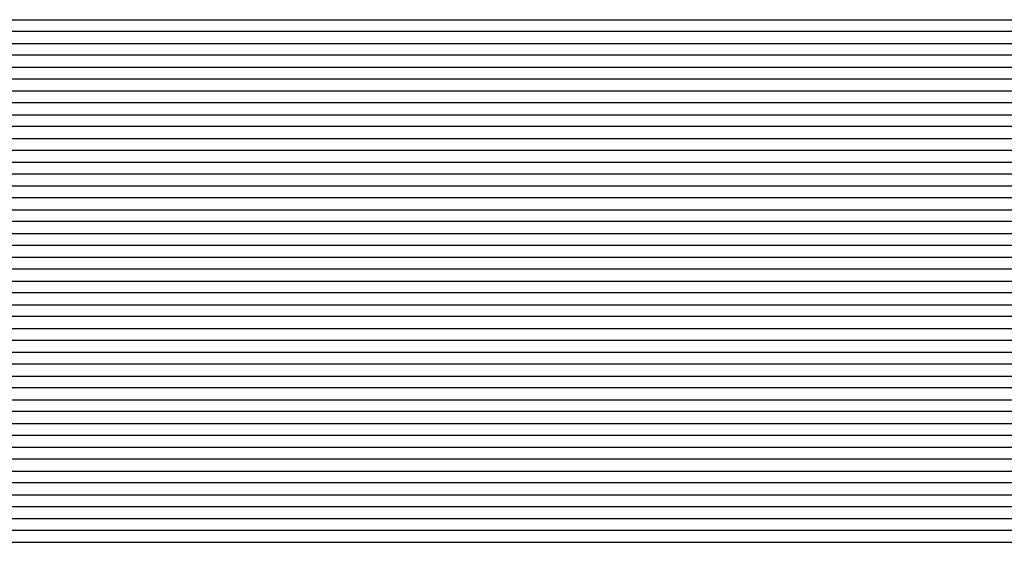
# Model space of a CAD drawing. Extents: x -4 to 4.3, y -2 to 2.5.
# Tile 50 of 108: x 0.15 to 1.19, y -2 to -1.45. Entities that reach past the tile are written whole.
import ezdxf

# ---------------------------------------------------------------- set-up
doc = ezdxf.new("R2010")
doc.units = 0

msp = doc.modelspace()

# ---------------------------------------------------------------- linework, layer by layer
at = {"layer": 'Default', "color": 72, "linetype": 'CONTINUOUS'}
for p, q in [((-0.438102, -1.44996, -0.103356), (1.374374, -1.44996, -0.103)), ((1.360773, -1.46246, -0.103), (-0.342351, -1.46246, -0.103)), ((-0.330547, -1.47496, -0.103014), (1.388191, -1.47496, -0.103)), ((1.397398, -1.48746, -0.103), (-0.305715, -1.48746, -0.103)), ((-0.305459, -1.49996, -0.103174), (1.413254, -1.49996, -0.103)), ((1.461898, -1.51246, -0.103407), (-0.272421, -1.51246, -0.103)), ((-0.291886, -1.52496, -0.10332), (1.457856, -1.52496, -0.103)), ((1.599857, -1.53746, -0.103143), (-0.275139, -1.53746, -0.103)), ((-0.264533, -1.54996, -0.103), (1.626079, -1.54996, -0.103)), ((1.648981, -1.56246, -0.103062), (-0.257202, -1.56246, -0.103)), ((-0.265804, -1.57496, -0.103156), (1.640242, -1.57496, -0.103)), ((1.67315, -1.58746, -0.103469), (-0.24845, -1.58746, -0.103)), ((-0.260137, -1.59996, -0.103181), (1.661459, -1.59996, -0.103)), ((1.683695, -1.61246, -0.103489), (-0.237988, -1.61246, -0.103)), ((-0.246371, -1.62496, -0.103), (1.675436, -1.62496, -0.103)), ((1.692865, -1.63746, -0.103032), (-0.244484, -1.63746, -0.103)), ((-0.251725, -1.64996, -0.103194), (1.68574, -1.64996, -0.103)), ((1.711358, -1.66246, -0.103174), (-0.257321, -1.66246, -0.103)), ((-0.270871, -1.67496, -0.103024), (1.71349, -1.67496, -0.103)), ((1.768733, -1.68746, -0.103172), (-0.278109, -1.68746, -0.103)), ((-0.302302, -1.69996, -0.103023), (1.869536, -1.69996, -0.103)), ((4.300752, -1.71246, -0.103), (-0.293998, -1.71246, -0.103)), ((-0.390479, -1.72496, -0.103549), (4.300752, -1.72496, -0.103)), ((4.300752, -1.73746, -0.103), (-0.387748, -1.73746, -0.103)), ((-0.452141, -1.74996, -0.103038), (4.300752, -1.74996, -0.103)), ((4.300752, -1.76246, -0.103), (-4, -1.76246, -0.103)), ((-4, -1.77496, -0.103), (4.300752, -1.77496, -0.103)), ((4.300752, -1.78746, -0.103), (-4, -1.78746, -0.103)), ((-4, -1.79996, -0.103), (4.300752, -1.79996, -0.103)), ((4.300752, -1.81246, -0.103), (-4, -1.81246, -0.103)), ((-4, -1.82496, -0.103), (4.300752, -1.82496, -0.103)), ((4.300752, -1.83746, -0.103), (-4, -1.83746, -0.103)), ((-4, -1.84996, -0.103), (4.300752, -1.84996, -0.103)), ((4.300752, -1.86246, -0.103), (-4, -1.86246, -0.103)), ((-4, -1.87496, -0.103), (4.300752, -1.87496, -0.103)), ((4.300752, -1.88746, -0.103), (-4, -1.88746, -0.103)), ((-4, -1.89996, -0.103), (4.300752, -1.89996, -0.103)), ((4.300752, -1.91246, -0.103), (-4, -1.91246, -0.103)), ((-4, -1.92496, -0.103), (4.300752, -1.92496, -0.103)), ((4.300752, -1.93746, -0.103), (-4, -1.93746, -0.103)), ((-4, -1.94996, -0.103), (4.300752, -1.94996, -0.103)), ((4.300752, -1.96246, -0.103), (-4, -1.96246, -0.103)), ((-4, -1.97496, -0.103), (4.300752, -1.97496, -0.103)), ((4.300752, -1.98746, -0.103), (-4, -1.98746, -0.103)), ((-4, -1.99996, -0.103), (4.300752, -1.99996, -0.103))]:
    msp.add_line(p, q, dxfattribs=at)

doc.saveas('drawing.dxf')
